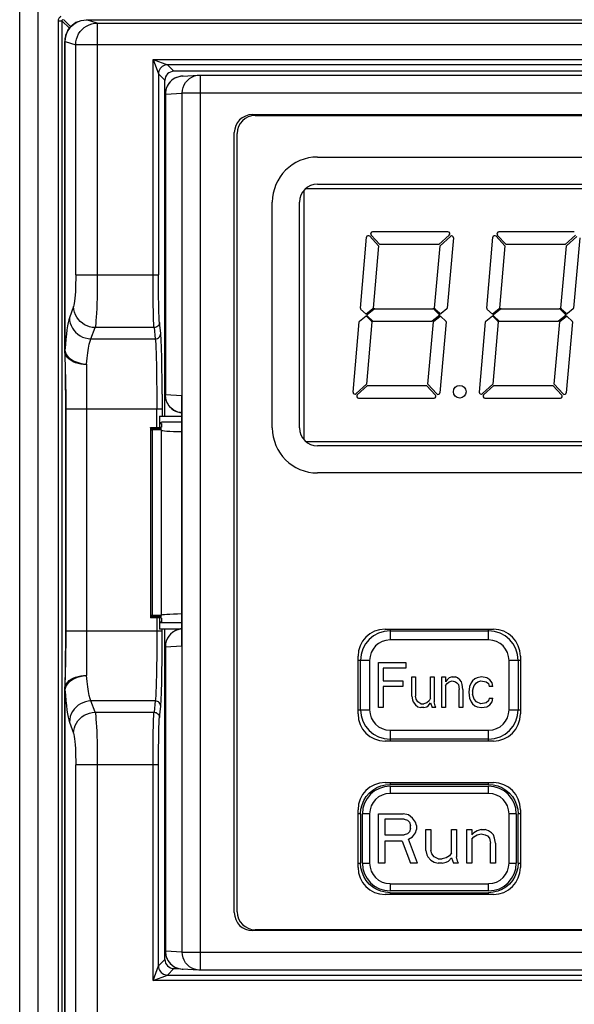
# Model space of a CAD drawing. Header units: millimetres. Extents: x 1231 to 1902, y -156 to 506.
# Tile 8 of 46: x 1231 to 1261, y 131 to 185. Entities that reach past the tile are written whole.
import ezdxf

# ---------------------------------------------------------------- set-up
doc = ezdxf.new("R2010")
doc.units = ezdxf.units.MM
doc.header["$LTSCALE"] = 30.734
doc.layers.get('0').update_dxf_attribs({"linetype": 'CONTINUOUS'})

msp = doc.modelspace()

# ---------------------------------------------------------------- linework, layer by layer
for p, q in [((1231.684, 265.401), (1231.684, 80.401)), ((1230.684, 81.401), (1230.684, 264.401)), ((1232.827, 100.631), (1232.827, 185.178)), ((1232.827, 185.178), (1233.027, 185.178)), ((1233.027, 185.178), (1233.028, 100.528)), ((1233.027, 185.178), (1233.44, 184.766)), ((1233.513, 184.853), (1233.107, 185.259)), ((1233.678, 184.995), (1233.669, 184.991)), ((1233.81, 185.08), (1233.797, 185.074)), ((1233.898, 185.125), (1233.801, 185.077)), ((1234.985, 185.053), (1234.391, 185.231)), ((1234.391, 185.231), (1321.977, 185.231)), ((1234.985, 185.053), (1321.383, 185.053)), ((1233.557, 184.891), (1233.552, 184.891)), ((1233.184, 184.029), (1233.184, 184.031)), ((1233.184, 166.87), (1233.184, 184.028)), ((1233.19, 184.03), (1233.19, 166.918)), ((1233.196, 184.03), (1233.19, 184.03)), ((1233.196, 184.031), (1233.206, 184.189)), ((1233.196, 184.03), (1233.79, 183.853)), ((1233.79, 171.102), (1233.79, 183.853)), ((1322.578, 183.853), (1233.79, 183.853)), ((1238.076, 170.768), (1238.075, 183.04)), ((1238.075, 183.04), (1238.374, 182.242)), ((1238.075, 183.04), (1238.875, 182.74)), ((1238.075, 183.04), (1318.293, 183.04)), ((1239.234, 182.381), (1238.875, 182.74)), ((1317.493, 182.74), (1238.875, 182.74)), ((1238.374, 182.242), (1238.375, 182.241)), ((1238.375, 182.241), (1238.375, 171.102)), ((1238.375, 182.241), (1238.734, 181.882)), ((1317.134, 182.381), (1239.234, 182.381)), ((1239.688, 182.113), (1240.616, 182.171)), ((1240.523, 182.16), (1240.616, 182.171)), ((1240.616, 182.171), (1240.676, 182.173)), ((1240.678, 182.173), (1240.678, 132.592)), ((1240.678, 182.173), (1315.69, 182.173)), ((1238.734, 163.281), (1238.734, 181.882)), ((1239.688, 182.113), (1239.62, 182.106)), ((1239.75, 182.115), (1239.688, 182.113)), ((1238.75, 164.46), (1238.75, 181.115)), ((1238.76, 181.115), (1238.75, 181.115)), ((1238.76, 181.115), (1239.687, 181.173)), ((1238.76, 181.115), (1238.76, 164.46)), ((1239.687, 133.59), (1239.687, 181.173)), ((1316.681, 181.173), (1239.687, 181.173)), ((1243.578, 179.983), (1312.79, 179.983)), ((1243.734, 179.931), (1312.634, 179.931)), ((1242.578, 135.78), (1242.578, 178.983)), ((1242.734, 135.831), (1242.734, 178.931)), ((1247.184, 177.631), (1284.684, 177.631)), ((1246.439, 175.793), (1246.439, 161.969)), ((1246.527, 175.881), (1285.341, 175.881)), ((1247.184, 176.131), (1284.684, 176.131)), ((1244.684, 162.631), (1244.684, 175.131)), ((1246.184, 162.631), (1246.184, 175.131)), ((1254.419, 173.481), (1250.227, 173.481)), ((1261.419, 173.481), (1257.227, 173.481)), ((1249.562, 169.256), (1249.906, 173.187)), ((1250.08, 173.246), (1250.567, 172.714)), ((1250.641, 172.781), (1250.153, 173.314)), ((1254.486, 173.307), (1253.912, 172.781)), ((1253.98, 172.708), (1254.554, 173.234)), ((1254.721, 173.152), (1254.38, 169.253)), ((1256.562, 169.256), (1256.906, 173.187)), ((1257.08, 173.246), (1257.567, 172.714)), ((1257.641, 172.781), (1257.153, 173.314)), ((1261.486, 173.307), (1260.912, 172.781)), ((1260.98, 172.708), (1261.554, 173.234)), ((1261.721, 173.152), (1261.38, 169.253)), ((1250.567, 172.714), (1250.265, 169.253)), ((1253.912, 172.781), (1250.641, 172.781)), ((1253.678, 169.256), (1253.98, 172.708)), ((1257.567, 172.714), (1257.265, 169.253)), ((1260.912, 172.781), (1257.641, 172.781)), ((1260.678, 169.256), (1260.98, 172.708)), ((1233.79, 171.102), (1238.375, 171.102)), ((1238.079, 170.117), (1238.076, 170.768)), ((1238.377, 170.504), (1238.375, 171.102)), ((1238.382, 169.937), (1238.377, 170.504)), ((1238.086, 169.515), (1238.079, 170.117)), ((1238.39, 169.428), (1238.382, 169.937)), ((1233.669, 169.351), (1233.44, 168.729)), ((1238.096, 168.991), (1238.086, 169.515)), ((1249.885, 168.931), (1249.578, 169.215)), ((1250.246, 169.218), (1249.885, 168.931)), ((1249.945, 168.915), (1250.329, 169.221)), ((1250.361, 169.231), (1253.576, 169.231)), ((1253.61, 169.218), (1253.975, 168.881)), ((1253.969, 168.96), (1253.694, 169.215)), ((1254.362, 169.218), (1254.034, 168.958)), ((1256.885, 168.931), (1256.578, 169.215)), ((1257.246, 169.218), (1256.885, 168.931)), ((1256.945, 168.915), (1257.329, 169.221)), ((1257.361, 169.231), (1260.576, 169.231)), ((1260.61, 169.218), (1260.975, 168.881)), ((1260.969, 168.96), (1260.694, 169.215)), ((1261.362, 169.218), (1261.034, 168.958)), ((1249.515, 168.544), (1249.876, 168.831)), ((1249.876, 168.831), (1250.183, 168.548)), ((1250.26, 168.545), (1249.942, 168.839)), ((1253.517, 168.531), (1250.295, 168.531)), ((1253.975, 168.881), (1253.548, 168.542)), ((1253.631, 168.544), (1253.959, 168.805)), ((1254.024, 168.802), (1254.299, 168.548)), ((1256.515, 168.544), (1256.876, 168.831)), ((1256.876, 168.831), (1257.183, 168.548)), ((1257.26, 168.545), (1256.942, 168.839)), ((1260.517, 168.531), (1257.295, 168.531)), ((1260.975, 168.881), (1260.548, 168.542)), ((1260.631, 168.544), (1260.959, 168.805)), ((1261.024, 168.802), (1261.299, 168.548)), ((1234.635, 167.562), (1234.864, 168.184)), ((1238.13, 168.184), (1234.864, 168.184)), ((1238.13, 168.184), (1238.198, 167.562)), ((1238.498, 167.854), (1238.429, 168.475)), ((1249.156, 164.611), (1249.497, 168.51)), ((1250.199, 168.507), (1249.897, 165.055)), ((1253.31, 165.049), (1253.613, 168.51)), ((1254.315, 168.507), (1253.971, 164.575)), ((1256.156, 164.611), (1256.497, 168.51)), ((1257.199, 168.507), (1256.897, 165.055)), ((1260.31, 165.049), (1260.613, 168.51)), ((1261.315, 168.507), (1260.971, 164.575)), ((1234.635, 167.562), (1238.198, 167.562)), ((1233.19, 166.918), (1233.215, 166.806)), ((1233.184, 166.886), (1233.184, 166.878)), ((1233.184, 166.87), (1233.184, 166.85)), ((1233.184, 166.85), (1233.202, 165.717)), ((1233.185, 166.829), (1233.187, 166.742)), ((1233.187, 166.742), (1233.212, 165.808)), ((1233.215, 166.806), (1233.268, 166.695)), ((1238.567, 166.004), (1238.553, 166.645)), ((1233.212, 165.808), (1233.222, 165.383)), ((1234.384, 166.153), (1234.384, 148.91)), ((1238.26, 166.15), (1238.274, 165.395)), ((1238.576, 165.277), (1238.567, 166.004)), ((1233.202, 165.717), (1233.21, 165.055)), ((1233.222, 165.383), (1233.229, 164.992)), ((1238.274, 165.395), (1238.282, 164.554)), ((1238.582, 164.49), (1238.576, 165.277)), ((1233.21, 165.055), (1233.214, 164.345)), ((1233.229, 164.992), (1233.234, 164.561)), ((1249.897, 165.055), (1249.323, 164.529)), ((1249.391, 164.456), (1249.965, 164.981)), ((1249.965, 164.981), (1253.236, 164.981)), ((1253.236, 164.981), (1253.724, 164.449)), ((1253.798, 164.517), (1253.31, 165.049)), ((1256.897, 165.055), (1256.323, 164.529)), ((1256.391, 164.456), (1256.965, 164.981)), ((1256.965, 164.981), (1260.236, 164.981)), ((1260.236, 164.981), (1260.724, 164.449)), ((1260.798, 164.517), (1260.31, 165.049)), ((1233.214, 164.345), (1233.216, 151.393)), ((1233.234, 164.561), (1233.237, 164.159)), ((1238.282, 164.554), (1238.285, 163.67)), ((1238.582, 164.49), (1238.585, 163.281)), ((1238.75, 164.46), (1238.76, 164.46)), ((1238.772, 164.304), (1238.76, 164.46)), ((1239.678, 164.404), (1238.763, 164.46)), ((1238.808, 164.151), (1238.772, 164.304)), ((1239.673, 164.234), (1239.678, 164.404)), ((1239.673, 150.729), (1239.673, 164.234)), ((1239.678, 164.404), (1239.678, 150.559)), ((1249.458, 164.281), (1253.65, 164.281)), ((1256.458, 164.281), (1260.65, 164.281)), ((1238.585, 163.67), (1233.216, 163.67)), ((1233.237, 164.159), (1233.239, 163.67)), ((1233.239, 163.67), (1233.238, 151.057)), ((1238.285, 162.657), (1238.285, 163.67)), ((1238.434, 163.281), (1238.434, 162.66)), ((1238.434, 163.281), (1239.673, 163.281)), ((1237.934, 162.643), (1237.934, 162.61)), ((1237.938, 162.641), (1237.934, 162.643)), ((1237.934, 162.602), (1237.934, 162.57)), ((1237.938, 162.601), (1237.934, 162.602)), ((1237.934, 162.562), (1237.934, 162.529)), ((1237.938, 162.56), (1237.934, 162.562)), ((1237.999, 162.649), (1238.034, 162.65)), ((1237.999, 162.609), (1238.034, 162.61)), ((1237.999, 162.569), (1238.034, 162.57)), ((1238.034, 162.65), (1238.434, 162.66)), ((1238.034, 162.635), (1238.034, 162.61)), ((1238.534, 162.623), (1238.034, 162.635)), ((1238.034, 162.61), (1238.534, 162.623)), ((1238.034, 162.595), (1238.034, 162.57)), ((1238.534, 162.582), (1238.034, 162.595)), ((1238.034, 162.57), (1238.534, 162.582)), ((1238.034, 162.554), (1238.034, 162.529)), ((1238.534, 162.542), (1238.034, 162.554)), ((1238.034, 162.529), (1238.534, 162.542)), ((1238.434, 162.937), (1238.534, 162.938)), ((1238.434, 162.877), (1238.534, 162.877)), ((1239.673, 162.938), (1238.534, 162.938)), ((1238.534, 162.876), (1238.534, 162.668)), ((1237.934, 162.522), (1237.934, 152.241)), ((1238.034, 162.514), (1238.034, 152.249)), ((1238.534, 162.502), (1238.034, 162.514)), ((1238.534, 152.261), (1238.534, 162.502)), ((1246.527, 161.881), (1285.341, 161.881)), ((1284.684, 161.631), (1247.184, 161.631)), ((1284.684, 160.131), (1247.184, 160.131)), ((1237.938, 152.239), (1237.934, 152.241)), ((1237.934, 152.234), (1237.934, 152.201)), ((1237.938, 152.199), (1237.934, 152.201)), ((1237.934, 152.193), (1237.934, 152.16)), ((1237.999, 152.207), (1238.034, 152.208)), ((1238.034, 152.249), (1238.534, 152.261)), ((1238.034, 152.234), (1238.034, 152.208)), ((1238.534, 152.221), (1238.034, 152.234)), ((1238.034, 152.208), (1238.534, 152.221)), ((1238.034, 152.193), (1238.034, 152.168)), ((1238.534, 152.181), (1238.034, 152.193)), ((1238.034, 152.168), (1238.534, 152.181)), ((1237.938, 152.159), (1237.934, 152.16)), ((1237.934, 152.153), (1237.934, 152.12)), ((1237.938, 152.118), (1237.934, 152.12)), ((1237.999, 152.167), (1238.034, 152.168)), ((1237.999, 152.127), (1238.034, 152.128)), ((1238.034, 152.153), (1238.034, 152.128)), ((1238.534, 152.14), (1238.034, 152.153)), ((1238.034, 152.128), (1238.534, 152.14)), ((1238.434, 152.102), (1238.034, 152.113)), ((1238.285, 152.106), (1238.284, 150.948)), ((1238.434, 152.102), (1238.434, 151.481)), ((1238.434, 151.887), (1238.534, 151.887)), ((1238.534, 151.825), (1238.434, 151.826)), ((1238.534, 152.095), (1238.534, 151.886)), ((1239.673, 151.825), (1238.534, 151.825)), ((1233.216, 151.393), (1233.214, 150.643)), ((1233.216, 151.393), (1238.585, 151.393)), ((1239.552, 151.481), (1238.434, 151.481)), ((1238.582, 150.573), (1238.585, 151.481)), ((1238.734, 133.181), (1238.734, 151.481)), ((1250.934, 151.481), (1256.934, 151.481)), ((1251.208, 151.481), (1251.212, 151.382)), ((1251.212, 151.382), (1251.212, 150.882)), ((1251.212, 151.382), (1256.667, 151.382)), ((1256.667, 151.382), (1256.669, 151.481)), ((1256.667, 150.882), (1256.667, 151.382)), ((1233.214, 150.643), (1233.209, 149.925)), ((1233.238, 151.057), (1233.235, 150.644)), ((1238.284, 150.948), (1238.278, 150.08)), ((1238.576, 149.786), (1238.582, 150.573)), ((1238.76, 150.502), (1239.678, 150.559)), ((1239.678, 150.559), (1239.673, 150.729)), ((1256.667, 150.882), (1251.212, 150.882)), ((1233.228, 150.033), (1233.22, 149.586)), ((1238.75, 133.648), (1238.75, 150.502)), ((1238.76, 150.502), (1238.75, 150.502)), ((1238.76, 150.502), (1238.76, 133.648)), ((1233.209, 149.925), (1233.201, 149.267)), ((1233.22, 149.586), (1233.21, 149.152)), ((1238.567, 149.059), (1238.576, 149.786)), ((1249.434, 146.781), (1249.434, 149.981)), ((1249.576, 147.019), (1249.576, 149.746)), ((1250.076, 149.746), (1249.576, 149.746)), ((1250.076, 149.746), (1250.076, 147.019)), ((1250.576, 147.132), (1250.576, 149.632)), ((1250.576, 149.632), (1252.076, 149.632)), ((1252.076, 149.632), (1252.076, 149.313)), ((1258.303, 149.746), (1257.803, 149.746)), ((1257.803, 147.019), (1257.803, 149.746)), ((1258.303, 149.746), (1258.303, 147.019)), ((1258.434, 149.981), (1258.434, 146.781)), ((1233.198, 149.02), (1233.185, 148.286)), ((1233.201, 149.267), (1233.198, 149.02)), ((1250.826, 149.313), (1250.826, 148.622)), ((1252.076, 149.313), (1250.826, 149.313)), ((1233.189, 148.413), (1233.186, 148.284)), ((1233.268, 148.368), (1233.215, 148.257)), ((1250.826, 148.622), (1251.909, 148.622)), ((1251.909, 148.622), (1251.909, 148.303)), ((1252.409, 147.771), (1252.409, 148.834)), ((1252.409, 148.834), (1252.618, 148.834)), ((1252.618, 148.834), (1252.618, 147.771)), ((1253.451, 147.664), (1253.451, 148.834)), ((1253.451, 148.834), (1253.659, 148.834)), ((1253.659, 148.834), (1253.659, 147.452)), ((1254.076, 147.132), (1254.076, 148.834)), ((1254.076, 148.834), (1254.284, 148.834)), ((1254.284, 148.834), (1254.284, 148.569)), ((1254.368, 148.675), (1254.284, 148.569)), ((1254.284, 148.356), (1254.368, 148.462)), ((1254.284, 148.356), (1254.284, 147.132)), ((1254.493, 148.781), (1254.368, 148.675)), ((1254.368, 148.462), (1254.493, 148.569)), ((1254.659, 148.834), (1254.493, 148.781)), ((1254.493, 148.569), (1254.659, 148.622)), ((1254.659, 148.834), (1254.826, 148.834)), ((1254.659, 148.622), (1254.826, 148.569)), ((1254.951, 148.781), (1254.826, 148.834)), ((1254.826, 148.569), (1254.909, 148.515)), ((1254.909, 148.515), (1254.993, 148.409)), ((1255.076, 148.675), (1254.951, 148.781)), ((1254.993, 148.409), (1255.034, 148.143)), ((1255.159, 148.569), (1255.076, 148.675)), ((1255.201, 148.409), (1255.159, 148.569)), ((1255.243, 148.143), (1255.201, 148.409)), ((1255.701, 148.515), (1255.618, 148.303)), ((1255.784, 148.622), (1255.701, 148.515)), ((1255.909, 148.728), (1255.784, 148.622)), ((1255.826, 148.249), (1255.868, 148.356)), ((1255.868, 148.356), (1255.993, 148.515)), ((1256.034, 148.781), (1255.909, 148.728)), ((1255.993, 148.515), (1256.076, 148.569)), ((1256.284, 148.834), (1256.034, 148.781)), ((1256.076, 148.569), (1256.243, 148.622)), ((1256.243, 148.622), (1256.534, 148.569)), ((1256.576, 148.781), (1256.284, 148.834)), ((1256.534, 148.569), (1256.659, 148.462)), ((1256.743, 148.675), (1256.576, 148.781)), ((1256.659, 148.462), (1256.701, 148.303)), ((1256.868, 148.515), (1256.743, 148.675)), ((1256.909, 148.303), (1256.868, 148.515)), ((1233.185, 148.286), (1233.184, 148.226)), ((1233.184, 148.226), (1233.184, 148.179)), ((1233.184, 100.681), (1233.184, 148.173)), ((1233.188, 148.151), (1233.19, 148.145)), ((1233.215, 148.257), (1233.19, 148.145)), ((1233.19, 148.145), (1233.19, 100.681)), ((1250.826, 148.303), (1250.826, 147.132)), ((1251.909, 148.303), (1250.826, 148.303)), ((1255.034, 147.132), (1255.034, 148.143)), ((1255.243, 148.143), (1255.243, 147.132)), ((1255.618, 148.303), (1255.576, 147.983)), ((1255.576, 147.983), (1255.618, 147.664)), ((1255.784, 148.037), (1255.826, 148.249)), ((1255.784, 148.037), (1255.784, 147.877)), ((1255.868, 147.611), (1255.784, 147.877)), ((1256.909, 148.303), (1256.701, 148.303)), ((1234.864, 146.879), (1234.635, 147.501)), ((1238.198, 147.501), (1234.635, 147.501)), ((1238.198, 147.501), (1238.13, 146.879)), ((1252.409, 147.771), (1252.451, 147.558)), ((1252.451, 147.558), (1252.493, 147.452)), ((1252.493, 147.452), (1252.618, 147.292)), ((1252.659, 147.611), (1252.618, 147.771)), ((1252.618, 147.292), (1252.743, 147.186)), ((1252.743, 147.452), (1252.659, 147.611)), ((1252.909, 147.345), (1252.743, 147.452)), ((1252.909, 147.345), (1253.076, 147.345)), ((1253.243, 147.398), (1253.076, 147.345)), ((1253.368, 147.505), (1253.243, 147.398)), ((1253.326, 147.239), (1253.451, 147.398)), ((1253.451, 147.664), (1253.368, 147.505)), ((1253.451, 147.398), (1253.534, 147.132)), ((1253.701, 147.239), (1253.659, 147.452)), ((1255.618, 147.664), (1255.701, 147.452)), ((1255.701, 147.452), (1255.784, 147.345)), ((1255.784, 147.345), (1255.909, 147.239)), ((1255.993, 147.452), (1255.868, 147.611)), ((1256.243, 147.345), (1255.993, 147.452)), ((1256.534, 147.398), (1256.243, 147.345)), ((1256.659, 147.505), (1256.534, 147.398)), ((1256.576, 147.186), (1256.743, 147.292)), ((1256.701, 147.664), (1256.659, 147.505)), ((1256.701, 147.664), (1256.909, 147.664)), ((1256.743, 147.292), (1256.868, 147.452)), ((1256.868, 147.452), (1256.909, 147.664)), ((1234.864, 146.879), (1238.13, 146.879)), ((1238.429, 146.587), (1238.498, 147.209)), ((1249.576, 147.019), (1250.076, 147.019)), ((1250.826, 147.132), (1250.576, 147.132)), ((1252.743, 147.186), (1252.909, 147.132)), ((1253.076, 147.132), (1252.909, 147.132)), ((1253.076, 147.132), (1253.243, 147.186)), ((1253.243, 147.186), (1253.326, 147.239)), ((1253.743, 147.132), (1253.534, 147.132)), ((1253.743, 147.132), (1253.701, 147.239)), ((1254.284, 147.132), (1254.076, 147.132)), ((1255.243, 147.132), (1255.034, 147.132)), ((1255.909, 147.239), (1256.034, 147.186)), ((1256.034, 147.186), (1256.284, 147.132)), ((1256.284, 147.132), (1256.576, 147.186)), ((1257.803, 147.019), (1258.303, 147.019)), ((1233.44, 146.333), (1233.669, 145.712)), ((1251.212, 145.882), (1251.212, 145.382)), ((1251.212, 145.882), (1256.667, 145.882)), ((1256.667, 145.382), (1256.667, 145.882)), ((1238.077, 144.624), (1238.082, 145.255)), ((1256.934, 145.281), (1250.934, 145.281)), ((1251.212, 145.382), (1251.21, 145.281)), ((1256.667, 145.382), (1251.212, 145.382)), ((1256.671, 145.281), (1256.667, 145.382)), ((1238.075, 132.023), (1238.077, 144.624)), ((1238.376, 144.264), (1238.379, 144.848)), ((1234.984, 144.294), (1234.985, 102.481)), ((1238.375, 132.822), (1238.376, 144.264)), ((1233.79, 102.481), (1233.79, 143.96)), ((1238.375, 143.96), (1233.79, 143.96)), ((1250.934, 142.981), (1256.934, 142.981)), ((1251.208, 142.981), (1251.211, 142.882)), ((1256.666, 142.882), (1256.669, 142.981)), ((1250.951, 142.86), (1251.211, 142.882)), ((1256.666, 142.882), (1251.211, 142.882)), ((1251.212, 142.782), (1251.212, 142.382)), ((1251.212, 142.782), (1256.667, 142.782)), ((1256.667, 142.382), (1251.212, 142.382)), ((1256.666, 142.882), (1256.924, 142.861)), ((1256.667, 142.382), (1256.667, 142.782)), ((1249.434, 138.281), (1249.434, 141.481)), ((1258.434, 141.481), (1258.434, 138.281)), ((1249.576, 141.245), (1249.576, 138.517)), ((1250.076, 141.246), (1249.676, 141.246)), ((1249.676, 138.519), (1249.676, 141.246)), ((1250.076, 141.246), (1250.076, 138.519)), ((1250.576, 141.246), (1251.94, 141.246)), ((1250.576, 138.519), (1250.576, 141.246)), ((1251.996, 140.956), (1250.917, 140.956)), ((1250.917, 140.956), (1250.917, 140.085)), ((1252.224, 141.188), (1251.94, 141.246)), ((1251.996, 140.956), (1252.167, 140.898)), ((1252.167, 140.898), (1252.28, 140.782)), ((1252.451, 141.014), (1252.224, 141.188)), ((1252.28, 140.782), (1252.337, 140.608)), ((1252.621, 140.782), (1252.451, 141.014)), ((1252.678, 140.608), (1252.621, 140.782)), ((1258.203, 141.246), (1257.803, 141.246)), ((1257.803, 138.519), (1257.803, 141.246)), ((1258.203, 141.246), (1258.203, 138.519)), ((1258.303, 138.52), (1258.303, 141.247)), ((1252.28, 140.26), (1252.167, 140.143)), ((1252.337, 140.434), (1252.28, 140.26)), ((1252.337, 140.434), (1252.337, 140.608)), ((1252.451, 139.969), (1252.621, 140.202)), ((1252.621, 140.202), (1252.678, 140.376)), ((1252.678, 140.608), (1252.678, 140.376)), ((1253.19, 140.376), (1253.474, 140.376)), ((1253.19, 139.215), (1253.19, 140.376)), ((1253.474, 140.376), (1253.474, 139.215)), ((1254.61, 140.376), (1254.894, 140.376)), ((1254.61, 139.099), (1254.61, 140.376)), ((1254.894, 140.376), (1254.894, 138.867)), ((1255.462, 140.376), (1255.746, 140.376)), ((1255.462, 138.519), (1255.462, 140.376)), ((1255.746, 140.376), (1255.746, 140.085)), ((1255.86, 140.202), (1255.746, 140.085)), ((1256.03, 140.318), (1255.86, 140.202)), ((1256.258, 140.376), (1256.03, 140.318)), ((1256.258, 140.376), (1256.485, 140.376)), ((1256.655, 140.318), (1256.485, 140.376)), ((1256.826, 140.202), (1256.655, 140.318)), ((1256.94, 140.085), (1256.826, 140.202)), ((1250.917, 140.085), (1251.996, 140.085)), ((1251.883, 139.737), (1250.917, 139.737)), ((1250.917, 139.737), (1250.917, 138.519)), ((1251.883, 139.737), (1252.337, 138.519)), ((1252.167, 140.143), (1251.996, 140.085)), ((1252.224, 139.853), (1252.451, 139.969)), ((1252.735, 138.519), (1252.224, 139.853)), ((1255.746, 139.853), (1255.86, 139.969)), ((1255.746, 139.853), (1255.746, 138.519)), ((1255.86, 139.969), (1256.03, 140.085)), ((1256.03, 140.085), (1256.258, 140.143)), ((1256.258, 140.143), (1256.485, 140.085)), ((1256.485, 140.085), (1256.599, 140.027)), ((1256.599, 140.027), (1256.712, 139.911)), ((1256.712, 139.911), (1256.769, 139.621)), ((1256.996, 139.911), (1256.94, 140.085)), ((1257.053, 139.621), (1256.996, 139.911)), ((1253.19, 139.215), (1253.246, 138.983)), ((1253.53, 139.041), (1253.474, 139.215)), ((1254.61, 139.099), (1254.496, 138.925)), ((1256.769, 138.519), (1256.769, 139.621)), ((1257.053, 139.621), (1257.053, 138.519)), ((1253.246, 138.983), (1253.303, 138.867)), ((1253.303, 138.867), (1253.474, 138.693)), ((1253.474, 138.693), (1253.644, 138.577)), ((1253.644, 138.867), (1253.53, 139.041)), ((1253.871, 138.751), (1253.644, 138.867)), ((1253.644, 138.577), (1253.871, 138.519)), ((1253.871, 138.751), (1254.099, 138.751)), ((1254.326, 138.809), (1254.099, 138.751)), ((1254.099, 138.519), (1254.326, 138.577)), ((1254.496, 138.925), (1254.326, 138.809)), ((1254.326, 138.577), (1254.44, 138.635)), ((1254.44, 138.635), (1254.61, 138.809)), ((1254.61, 138.809), (1254.724, 138.519)), ((1254.951, 138.635), (1254.894, 138.867)), ((1255.008, 138.519), (1254.951, 138.635)), ((1249.676, 138.519), (1250.076, 138.519)), ((1250.917, 138.519), (1250.576, 138.519)), ((1252.735, 138.519), (1252.337, 138.519)), ((1254.099, 138.519), (1253.871, 138.519)), ((1255.008, 138.519), (1254.724, 138.519)), ((1255.746, 138.519), (1255.462, 138.519)), ((1257.053, 138.519), (1256.769, 138.519)), ((1257.803, 138.519), (1258.203, 138.519)), ((1251.212, 137.382), (1256.667, 137.382)), ((1251.212, 137.382), (1251.212, 136.982)), ((1256.667, 136.982), (1251.212, 136.982)), ((1256.667, 136.982), (1256.667, 137.382)), ((1256.934, 136.781), (1250.934, 136.781)), ((1251.213, 136.883), (1251.21, 136.781)), ((1251.214, 136.882), (1256.668, 136.882)), ((1256.671, 136.781), (1256.668, 136.882)), ((1312.79, 134.78), (1243.578, 134.78)), ((1312.634, 134.831), (1243.734, 134.831)), ((1238.75, 133.648), (1238.76, 133.648)), ((1239.687, 133.59), (1238.76, 133.648)), ((1238.734, 133.181), (1238.375, 132.822)), ((1239.687, 133.59), (1316.681, 133.59)), ((1238.075, 132.023), (1238.375, 132.822)), ((1238.875, 132.322), (1239.234, 132.681)), ((1239.234, 132.681), (1239.495, 132.681)), ((1239.498, 132.681), (1239.62, 132.656)), ((1239.62, 132.656), (1239.688, 132.65)), ((1239.688, 132.65), (1239.75, 132.648)), ((1240.616, 132.592), (1239.688, 132.65)), ((1240.616, 132.592), (1240.523, 132.602)), ((1240.678, 132.59), (1240.616, 132.592)), ((1315.69, 132.59), (1240.678, 132.59)), ((1238.075, 132.023), (1238.873, 132.322)), ((1318.293, 132.023), (1238.075, 132.023)), ((1238.873, 132.322), (1238.875, 132.322)), ((1238.875, 132.322), (1317.493, 132.322))]:
    msp.add_line(p, q)
for points in [[(1232.827, 185.178), (1232.829, 185.216), (1232.837, 185.253), (1232.851, 185.29), (1232.87, 185.326), (1232.893, 185.358), (1232.92, 185.387), (1232.953, 185.413), (1232.991, 185.435)], [(1233.027, 185.178), (1233.029, 185.193), (1233.033, 185.207), (1233.039, 185.22), (1233.048, 185.232), (1233.059, 185.242), (1233.072, 185.25)], [(1233.801, 185.077), (1233.701, 185.015), (1233.602, 184.938), (1233.508, 184.848), (1233.421, 184.744), (1233.344, 184.627), (1233.28, 184.497), (1233.23, 184.357), (1233.198, 184.207)], [(1233.206, 184.189), (1233.237, 184.345), (1233.289, 184.496), (1233.36, 184.64), (1233.451, 184.772), (1233.557, 184.891), (1233.678, 184.995), (1233.81, 185.08), (1233.949, 185.147)], [(1233.79, 183.853), (1233.801, 184.009), (1233.831, 184.163), (1233.882, 184.311), (1233.951, 184.452), (1234.038, 184.582), (1234.141, 184.7), (1234.259, 184.804), (1234.389, 184.891), (1234.529, 184.96), (1234.676, 185.011), (1234.83, 185.042), (1234.985, 185.053)], [(1233.949, 185.147), (1234.096, 185.195), (1234.244, 185.222), (1234.391, 185.231)], [(1234.985, 185.053), (1234.984, 170.768), (1234.982, 170.439), (1234.977, 170.117), (1234.97, 169.808), (1234.962, 169.515), (1234.952, 169.242), (1234.94, 168.992), (1234.927, 168.768), (1234.913, 168.573), (1234.897, 168.409), (1234.881, 168.279), (1234.864, 168.184)], [(1233.552, 184.891), (1233.447, 184.774), (1233.357, 184.644), (1233.285, 184.502), (1233.233, 184.351), (1233.2, 184.192), (1233.19, 184.029)], [(1233.198, 184.207), (1233.184, 184.049), (1233.184, 184.031)], [(1233.184, 184.028), (1233.184, 184.028), (1233.185, 184.028), (1233.185, 184.028), (1233.187, 184.028), (1233.188, 184.028), (1233.19, 184.029)], [(1238.875, 182.74), (1238.797, 182.734), (1238.72, 182.716), (1238.648, 182.686), (1238.581, 182.645), (1238.522, 182.594), (1238.471, 182.534), (1238.43, 182.468), (1238.4, 182.395), (1238.381, 182.319), (1238.375, 182.241)], [(1239.62, 182.106), (1239.498, 182.082), (1239.387, 182.046), (1239.286, 181.999), (1239.196, 181.944), (1239.116, 181.884), (1239.047, 181.82), (1238.987, 181.753), (1238.936, 181.686), (1238.894, 181.618), (1238.858, 181.55), (1238.829, 181.483), (1238.806, 181.418), (1238.788, 181.354), (1238.776, 181.292), (1238.767, 181.232), (1238.762, 181.173), (1238.76, 181.115)], [(1239.687, 181.173), (1239.699, 181.329), (1239.736, 181.482), (1239.795, 181.627), (1239.876, 181.761), (1239.977, 181.88), (1240.095, 181.982), (1240.228, 182.064), (1240.371, 182.124), (1240.523, 182.16)], [(1233.79, 171.102), (1233.789, 170.86), (1233.784, 170.626), (1233.777, 170.4), (1233.768, 170.185), (1233.756, 169.988), (1233.742, 169.81), (1233.726, 169.655), (1233.708, 169.525), (1233.689, 169.424), (1233.669, 169.351)], [(1234.864, 168.184), (1234.709, 168.196), (1234.559, 168.228), (1234.418, 168.277), (1234.284, 168.342), (1234.157, 168.424), (1234.04, 168.522), (1233.935, 168.634), (1233.845, 168.76), (1233.772, 168.897), (1233.718, 169.042), (1233.683, 169.195), (1233.669, 169.351)], [(1238.429, 168.475), (1238.422, 168.562), (1238.415, 168.679), (1238.408, 168.826), (1238.401, 169.002), (1238.396, 169.203), (1238.39, 169.428)], [(1233.44, 168.729), (1233.404, 168.612), (1233.368, 168.462), (1233.334, 168.278), (1233.302, 168.063), (1233.271, 167.818), (1233.242, 167.544), (1233.215, 167.244), (1233.19, 166.918)], [(1233.44, 168.729), (1233.453, 168.578), (1233.486, 168.432), (1233.535, 168.293), (1233.602, 168.162), (1233.686, 168.038), (1233.786, 167.924), (1233.902, 167.822), (1234.031, 167.734), (1234.17, 167.663), (1234.319, 167.61), (1234.475, 167.576), (1234.635, 167.562)], [(1238.13, 168.184), (1238.122, 168.279), (1238.115, 168.409), (1238.108, 168.572), (1238.101, 168.767), (1238.096, 168.991)], [(1238.429, 168.475), (1238.423, 168.417), (1238.405, 168.361), (1238.375, 168.309), (1238.335, 168.264), (1238.29, 168.23), (1238.24, 168.205), (1238.186, 168.189), (1238.13, 168.184)], [(1234.384, 166.153), (1234.418, 166.487), (1234.455, 166.785), (1234.496, 167.044), (1234.54, 167.262), (1234.586, 167.435), (1234.635, 167.562)], [(1238.198, 167.562), (1238.258, 167.568), (1238.316, 167.586), (1238.369, 167.615), (1238.415, 167.654), (1238.451, 167.698), (1238.476, 167.746), (1238.492, 167.799), (1238.498, 167.854)], [(1238.198, 167.562), (1238.21, 167.435), (1238.222, 167.261), (1238.233, 167.043), (1238.243, 166.783), (1238.252, 166.484), (1238.26, 166.15)], [(1238.553, 166.645), (1238.545, 166.927), (1238.537, 167.18), (1238.528, 167.401), (1238.518, 167.588), (1238.508, 167.739), (1238.498, 167.854)], [(1233.19, 166.918), (1233.188, 166.913), (1233.187, 166.907), (1233.185, 166.901), (1233.185, 166.893), (1233.184, 166.886)], [(1233.225, 166.692), (1233.194, 166.789), (1233.184, 166.889)], [(1234.384, 166.143), (1234.227, 166.149), (1234.073, 166.168), (1233.925, 166.199), (1233.784, 166.242), (1233.654, 166.296), (1233.536, 166.36), (1233.433, 166.433), (1233.346, 166.513), (1233.276, 166.6), (1233.225, 166.692)], [(1233.268, 166.695), (1233.345, 166.59), (1233.445, 166.493), (1233.567, 166.405), (1233.707, 166.329), (1233.863, 166.267), (1234.03, 166.217), (1234.206, 166.178), (1234.384, 166.156)], [(1238.756, 164.351), (1238.753, 164.382), (1238.752, 164.411), (1238.751, 164.437), (1238.75, 164.458)], [(1239.678, 164.404), (1239.667, 164.318), (1239.663, 164.238), (1239.666, 164.162)], [(1239.673, 163.464), (1239.595, 163.473), (1239.444, 163.509), (1239.3, 163.569), (1239.168, 163.651), (1239.05, 163.753), (1238.949, 163.872), (1238.868, 164.006), (1238.808, 164.151)], [(1238.869, 163.988), (1238.858, 164.009), (1238.841, 164.045), (1238.837, 164.052)], [(1237.934, 162.643), (1237.938, 162.645), (1237.951, 162.646), (1237.972, 162.648), (1237.999, 162.649)], [(1237.934, 162.602), (1237.938, 162.604), (1237.951, 162.606), (1237.972, 162.608), (1237.999, 162.609)], [(1237.934, 162.562), (1237.938, 162.564), (1237.951, 162.566), (1237.972, 162.567), (1237.999, 162.569)], [(1238.034, 162.635), (1237.999, 162.636), (1237.972, 162.638), (1237.951, 162.639), (1237.938, 162.641)], [(1238.034, 162.595), (1237.999, 162.596), (1237.972, 162.597), (1237.951, 162.599), (1237.938, 162.601)], [(1238.034, 162.554), (1237.999, 162.556), (1237.972, 162.557), (1237.951, 162.559), (1237.938, 162.56)], [(1237.934, 162.522), (1237.938, 162.524), (1237.951, 162.525), (1237.972, 162.527), (1237.999, 162.528), (1238.034, 162.529)], [(1238.034, 162.514), (1237.999, 162.515), (1237.972, 162.517), (1237.951, 162.518), (1237.938, 162.52), (1237.934, 162.522)], [(1238.534, 162.502), (1238.555, 162.489), (1238.613, 162.478), (1238.71, 162.466), (1238.843, 162.456), (1239.008, 162.446), (1239.203, 162.437), (1239.424, 162.43), (1239.666, 162.424), (1239.673, 162.424)], [(1237.934, 152.241), (1237.938, 152.243), (1237.951, 152.245), (1237.972, 152.246), (1237.999, 152.248), (1238.034, 152.249)], [(1237.934, 152.201), (1237.938, 152.203), (1237.951, 152.204), (1237.972, 152.206), (1237.999, 152.207)], [(1238.034, 152.234), (1237.999, 152.235), (1237.972, 152.236), (1237.951, 152.238), (1237.938, 152.239)], [(1238.034, 152.193), (1237.999, 152.194), (1237.972, 152.196), (1237.951, 152.197), (1237.938, 152.199)], [(1238.534, 152.261), (1238.555, 152.274), (1238.613, 152.285), (1238.711, 152.297), (1238.844, 152.307), (1239.01, 152.317), (1239.205, 152.326), (1239.426, 152.333), (1239.668, 152.339), (1239.673, 152.339)], [(1237.934, 152.16), (1237.938, 152.162), (1237.951, 152.164), (1237.972, 152.166), (1237.999, 152.167)], [(1237.934, 152.12), (1237.938, 152.122), (1237.951, 152.124), (1237.972, 152.125), (1237.999, 152.127)], [(1238.034, 152.153), (1237.999, 152.154), (1237.972, 152.155), (1237.951, 152.157), (1237.938, 152.159)], [(1238.034, 152.113), (1237.999, 152.114), (1237.972, 152.115), (1237.951, 152.117), (1237.938, 152.118)], [(1239.673, 151.499), (1239.595, 151.49), (1239.444, 151.454), (1239.3, 151.394), (1239.168, 151.312), (1239.05, 151.21), (1238.949, 151.09), (1238.868, 150.957), (1238.808, 150.812), (1238.772, 150.659), (1238.76, 150.502)], [(1233.235, 150.644), (1233.23, 150.178), (1233.228, 150.033)], [(1239.678, 150.559), (1239.667, 150.645), (1239.663, 150.725), (1239.666, 150.801)], [(1238.278, 150.08), (1238.268, 149.277), (1238.26, 148.913), (1238.252, 148.579), (1238.243, 148.28), (1238.233, 148.02), (1238.222, 147.802), (1238.21, 147.628), (1238.198, 147.501)], [(1249.576, 149.746), (1249.459, 149.749), (1249.434, 149.75)], [(1258.434, 149.751), (1258.425, 149.751), (1258.303, 149.746)], [(1233.21, 149.152), (1233.191, 148.484), (1233.189, 148.413)], [(1233.224, 148.369), (1233.274, 148.461), (1233.344, 148.548), (1233.431, 148.629), (1233.534, 148.702), (1233.652, 148.766), (1233.783, 148.82), (1233.924, 148.863), (1234.073, 148.894), (1234.227, 148.913), (1234.384, 148.92)], [(1234.384, 148.907), (1234.206, 148.885), (1234.03, 148.846), (1233.863, 148.795), (1233.707, 148.734), (1233.567, 148.658), (1233.445, 148.57), (1233.345, 148.473), (1233.268, 148.368)], [(1234.635, 147.501), (1234.586, 147.629), (1234.54, 147.802), (1234.496, 148.019), (1234.455, 148.277), (1234.418, 148.575), (1234.384, 148.91)], [(1238.498, 147.209), (1238.508, 147.324), (1238.518, 147.475), (1238.528, 147.662), (1238.537, 147.883), (1238.545, 148.136), (1238.553, 148.417), (1238.567, 149.059)], [(1233.184, 148.179), (1233.194, 148.274), (1233.224, 148.369)], [(1233.186, 148.284), (1233.185, 148.25), (1233.184, 148.219), (1233.184, 148.195)], [(1233.184, 148.172), (1233.184, 148.169), (1233.185, 148.165), (1233.185, 148.161), (1233.187, 148.157), (1233.188, 148.151)], [(1233.19, 148.145), (1233.215, 147.819), (1233.242, 147.519), (1233.271, 147.245), (1233.302, 147), (1233.334, 146.784), (1233.368, 146.601), (1233.404, 146.451), (1233.44, 146.333)], [(1234.635, 147.501), (1234.48, 147.488), (1234.33, 147.456), (1234.189, 147.408), (1234.055, 147.343), (1233.928, 147.261), (1233.811, 147.163), (1233.706, 147.05), (1233.616, 146.924), (1233.543, 146.788), (1233.489, 146.642), (1233.454, 146.49), (1233.44, 146.333)], [(1238.498, 147.209), (1238.492, 147.265), (1238.475, 147.319), (1238.449, 147.368), (1238.413, 147.412), (1238.368, 147.449), (1238.316, 147.477), (1238.258, 147.495), (1238.198, 147.501)], [(1233.669, 145.712), (1233.682, 145.863), (1233.715, 146.01), (1233.764, 146.148), (1233.831, 146.279), (1233.915, 146.403), (1234.015, 146.517), (1234.131, 146.619), (1234.26, 146.707), (1234.399, 146.778), (1234.548, 146.832), (1234.704, 146.866), (1234.864, 146.879)], [(1234.864, 146.879), (1234.881, 146.784), (1234.897, 146.654), (1234.913, 146.49), (1234.927, 146.295), (1234.94, 146.071), (1234.952, 145.821), (1234.962, 145.548), (1234.97, 145.255), (1234.977, 144.945), (1234.982, 144.624), (1234.984, 144.294)], [(1238.082, 145.255), (1238.09, 145.822), (1238.096, 146.072), (1238.101, 146.296), (1238.108, 146.491), (1238.115, 146.654), (1238.122, 146.784), (1238.13, 146.879)], [(1238.13, 146.879), (1238.187, 146.873), (1238.242, 146.857), (1238.293, 146.831), (1238.338, 146.796), (1238.376, 146.753), (1238.405, 146.702), (1238.423, 146.646), (1238.429, 146.587)], [(1249.434, 147.013), (1249.454, 147.014), (1249.576, 147.019)], [(1258.303, 147.019), (1258.42, 147.016), (1258.434, 147.015)], [(1238.379, 144.848), (1238.386, 145.389), (1238.39, 145.635), (1238.396, 145.859), (1238.401, 146.061), (1238.408, 146.236), (1238.415, 146.384), (1238.422, 146.501), (1238.429, 146.587)], [(1233.669, 145.712), (1233.689, 145.639), (1233.708, 145.538), (1233.726, 145.408), (1233.742, 145.253), (1233.756, 145.075), (1233.768, 144.878), (1233.777, 144.663), (1233.784, 144.436), (1233.789, 144.203), (1233.79, 143.96)], [(1249.576, 141.245), (1249.598, 141.505), (1249.657, 141.752), (1249.756, 141.989), (1249.89, 142.207), (1250.056, 142.401), (1250.25, 142.568), (1250.468, 142.702), (1250.705, 142.801), (1250.951, 142.86)], [(1256.926, 142.861), (1257.173, 142.801), (1257.41, 142.702), (1257.628, 142.569), (1257.822, 142.402), (1257.989, 142.208), (1258.123, 141.99), (1258.222, 141.754), (1258.281, 141.507), (1258.303, 141.247)], [(1249.576, 141.245), (1249.459, 141.249), (1249.434, 141.249)], [(1258.434, 141.252), (1258.425, 141.251), (1258.303, 141.247)], [(1249.434, 138.512), (1249.454, 138.513), (1249.576, 138.518)], [(1251.214, 136.882), (1250.953, 136.904), (1250.706, 136.964), (1250.47, 137.062), (1250.251, 137.196), (1250.057, 137.362), (1249.89, 137.556), (1249.757, 137.775), (1249.658, 138.011), (1249.598, 138.258), (1249.576, 138.517)], [(1258.303, 138.52), (1258.281, 138.26), (1258.222, 138.013), (1258.123, 137.776), (1257.99, 137.558), (1257.823, 137.363), (1257.629, 137.197), (1257.411, 137.063), (1257.174, 136.964), (1256.928, 136.904), (1256.668, 136.882)], [(1258.303, 138.519), (1258.42, 138.516), (1258.434, 138.516)], [(1238.76, 133.648), (1238.762, 133.591), (1238.767, 133.532), (1238.775, 133.472), (1238.788, 133.41), (1238.806, 133.346), (1238.829, 133.281), (1238.858, 133.214), (1238.893, 133.146), (1238.936, 133.078), (1238.987, 133.01), (1239.046, 132.944), (1239.116, 132.88), (1239.195, 132.819), (1239.285, 132.764), (1239.386, 132.718), (1239.498, 132.681)], [(1240.523, 132.602), (1240.371, 132.639), (1240.228, 132.699), (1240.095, 132.781), (1239.977, 132.883), (1239.876, 133.002), (1239.795, 133.136), (1239.736, 133.281), (1239.699, 133.434), (1239.687, 133.59)], [(1238.375, 132.822), (1238.381, 132.744), (1238.4, 132.668), (1238.43, 132.595), (1238.471, 132.528), (1238.522, 132.469), (1238.581, 132.418), (1238.648, 132.377), (1238.72, 132.347), (1238.797, 132.329), (1238.875, 132.322)]]:
    msp.add_lwpolyline(points)
msp.add_circle((1255.07, 164.631), 0.35)
for centre, radius, start, end in [((1239.75, 181.115), 1, 93.5516, 180), ((1243.578, 178.983), 1, 90, 180), ((1243.734, 178.931), 1, 90, 180), ((1247.184, 175.131), 2.5, 90, 180), ((1247.184, 175.131), 1, 90, 180), ((1250.227, 173.381), 0.1, 90, 222.5), ((1254.419, 173.381), 0.1, 312.1654, 90), ((1257.227, 173.381), 0.1, 90, 222.5), ((1250.006, 173.179), 0.1, 42.5, 175), ((1254.622, 173.16), 0.1, 355, 132.5), ((1257.006, 173.179), 0.1, 42.5, 175), ((1249.612, 169.252), 0.05, 175, 227.2985), ((1250.215, 169.257), 0.05, 309.2488, 355), ((1250.361, 169.181), 0.05, 90, 128.4681), ((1253.576, 169.181), 0.05, 46.3638, 90), ((1253.728, 169.252), 0.05, 175, 227.2985), ((1254.33, 169.257), 0.05, 309.2488, 355), ((1256.612, 169.252), 0.05, 175, 227.2985), ((1257.215, 169.257), 0.05, 309.2488, 355), ((1257.361, 169.181), 0.05, 90, 128.4681), ((1260.576, 169.181), 0.05, 46.3638, 90), ((1260.728, 169.252), 0.05, 175, 227.2985), ((1261.33, 169.257), 0.05, 309.2488, 355), ((1249.547, 168.506), 0.05, 129.2488, 175), ((1249.976, 168.876), 0.05, 128.6443, 227.2985), ((1250.15, 168.511), 0.05, 355, 47.2985), ((1250.295, 168.581), 0.05, 226.3638, 270), ((1253.517, 168.581), 0.05, 270, 308.4681), ((1253.662, 168.506), 0.05, 129.2488, 175), ((1253.99, 168.766), 0.05, 47.2985, 128.4681), ((1254.003, 168.997), 0.05, 227.2985, 308.4681), ((1254.265, 168.511), 0.05, 355, 47.2985), ((1256.547, 168.506), 0.05, 129.2488, 175), ((1256.976, 168.876), 0.05, 128.6443, 227.2985), ((1257.15, 168.511), 0.05, 355, 47.2985), ((1257.295, 168.581), 0.05, 226.3638, 270), ((1260.517, 168.581), 0.05, 270, 308.4681), ((1260.662, 168.506), 0.05, 129.2488, 175), ((1260.99, 168.766), 0.05, 47.2985, 128.4681), ((1261.003, 168.997), 0.05, 227.2985, 308.4681), ((1261.265, 168.511), 0.05, 355, 47.2985), ((1239.75, 164.46), 1, 186.2842, 204.0994), ((1249.255, 164.603), 0.1, 175, 312.5), ((1249.458, 164.381), 0.1, 132.1654, 270), ((1253.65, 164.381), 0.1, 270, 42.5), ((1253.871, 164.584), 0.1, 222.5, 355), ((1256.255, 164.603), 0.1, 175, 312.5), ((1256.458, 164.381), 0.1, 132.1654, 270), ((1260.65, 164.381), 0.1, 270, 42.5), ((1260.871, 164.584), 0.1, 222.5, 355), ((1239.75, 164.46), 1, 208.1889, 266.4465), ((1247.184, 162.631), 2.5, 180, 270), ((1247.184, 162.631), 1, 180, 270), ((1239.75, 150.502), 1, 93.5532, 180), ((1250.934, 149.981), 1.5, 90, 180), ((1251.212, 149.746), 1.636, 90, 180), ((1256.667, 149.746), 1.636, 0, 90), ((1256.934, 149.981), 1.5, 0, 90), ((1251.212, 149.746), 1.136, 90, 180), ((1256.667, 149.746), 1.136, 0, 90), ((1250.934, 146.781), 1.5, 180, 270), ((1251.212, 147.019), 1.636, 180, 270), ((1251.212, 147.019), 1.136, 180, 270), ((1256.667, 147.019), 1.636, 270, 360), ((1256.667, 147.019), 1.136, 270, 360), ((1256.934, 146.781), 1.5, 270, 360), ((1250.934, 141.481), 1.5, 90, 180), ((1256.934, 141.481), 1.5, 0, 90), ((1251.212, 141.246), 1.536, 90, 180), ((1251.212, 141.246), 1.136, 90, 180), ((1256.667, 141.246), 1.536, 0, 90), ((1256.667, 141.246), 1.136, 0, 90), ((1250.934, 138.281), 1.5, 180, 270), ((1251.212, 138.519), 1.536, 180, 270), ((1251.212, 138.519), 1.136, 180, 270), ((1256.667, 138.519), 1.536, 270, 360), ((1256.667, 138.519), 1.136, 270, 360), ((1256.934, 138.281), 1.5, 270, 360), ((1243.734, 135.831), 1, 180, 270), ((1243.578, 135.78), 1, 180, 270), ((1239.75, 133.648), 1, 180, 266.4483)]:
    msp.add_arc(centre, radius, start, end)
for centre, major_axis, ratio, start_param, end_param in [((1239.234, 181.881), (-0.354, 0.354), 0.999315, -0.785056, 0.785056), ((1238.334, 162.668), (0.2, 0), 0.043661, -1.047198, 0), ((1238.334, 152.095), (0.2, 0), 0.043661, 0, 1.047198), ((1239.234, 133.182), (0.354, 0.354), 0.999315, -3.926648, -2.356537)]:
    msp.add_ellipse(centre, major_axis=major_axis, ratio=ratio, start_param=start_param, end_param=end_param)

doc.saveas('drawing.dxf')
